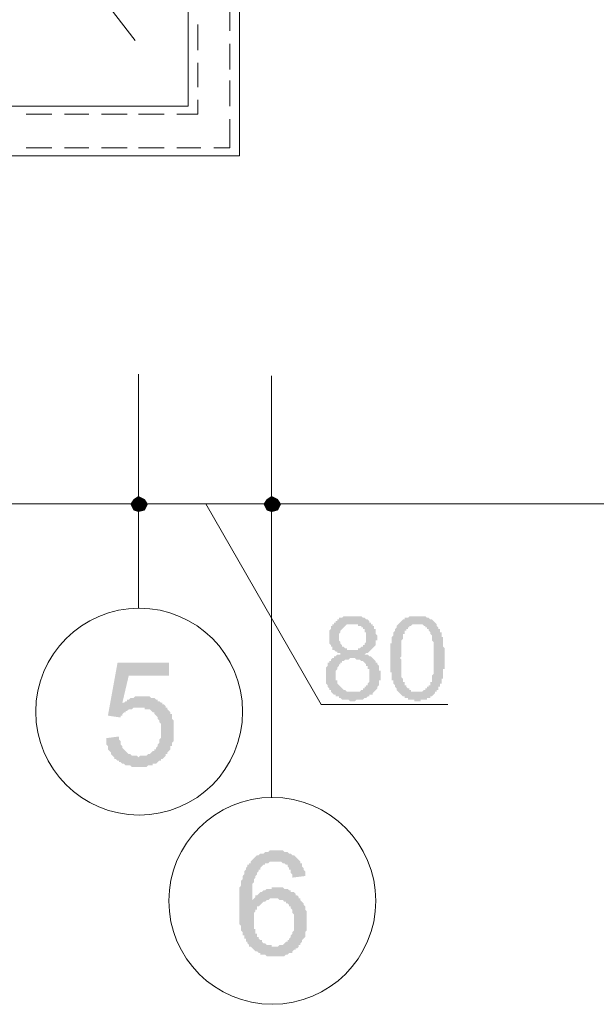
# Model space of a CAD drawing. Header units: metres. Extents: x 5.7 to 89.8, y 4 to 63.5.
# Tile 18 of 32: x 47.3 to 50.7, y 38.1 to 44. Entities that reach past the tile are written whole.
import ezdxf

# ---------------------------------------------------------------- set-up
doc = ezdxf.new("R2010")
doc.units = ezdxf.units.M
doc.header["$MEASUREMENT"] = 0
for name, color, linetype in [('PDF4_ax', 7, 'Continuous'), ('PDF4_dim', 7, 'Continuous'), ('PDF4_khatchin', 7, 'Continuous'), ('PDF4_shib bandi', 7, 'Continuous'), ('PDF4_textt', 7, 'Continuous'), ('PDF4_W', 7, 'Continuous')]:
    doc.layers.add(name, color=color, linetype=linetype)

msp = doc.modelspace()

# ---------------------------------------------------------------- hatches: boundary and pattern name
at = {"layer": 'PDF4_dim', "transparency": 33554559}
h = msp.add_hatch(color=256, dxfattribs=at)
h.paths.add_polyline_path([(49.1994, 40.207), (49.1994, 40.2167), (49.1897, 40.2167), (49.1801, 40.2167), (49.1801, 40.2263), (49.1705, 40.2263), (49.1609, 40.2359), (49.1609, 40.2359), (49.1512, 40.2359), (49.1512, 40.2456), (49.1512, 40.2456), (49.1512, 40.2552), (49.1416, 40.2552), (49.1416, 40.2648), (49.1416, 40.2648), (49.132, 40.2745), (49.132, 40.2841), (49.132, 40.2841), (49.132, 40.2937), (49.132, 40.3034), (49.132, 40.313), (49.132, 40.313), (49.132, 40.3226), (49.132, 40.3226), (49.132, 40.3323), (49.132, 40.3419), (49.132, 40.3515), (49.132, 40.3515), (49.1416, 40.3611), (49.1416, 40.3708), (49.1416, 40.3708), (49.1416, 40.3804), (49.1512, 40.3804), (49.1512, 40.39), (49.1609, 40.39), (49.1609, 40.3997), (49.1705, 40.3997), (49.1705, 40.4093), (49.1705, 40.4093), (49.1801, 40.4093), (49.1801, 40.4189), (49.1897, 40.4189), (49.1897, 40.4286), (49.1994, 40.4286), (49.209, 40.4286), (49.209, 40.4286), (49.2186, 40.4382), (49.2283, 40.4382), (49.2283, 40.4382), (49.2379, 40.4382), (49.2475, 40.4382), (49.2475, 40.4382), (49.2572, 40.4382), (49.2668, 40.4382), (49.2764, 40.4382), (49.2764, 40.4382), (49.2861, 40.4382), (49.2957, 40.4382), (49.3053, 40.4382), (49.3053, 40.4382), (49.315, 40.4382), (49.3246, 40.4382), (49.3246, 40.4382), (49.3342, 40.4286), (49.3438, 40.4286), (49.3438, 40.4286), (49.3535, 40.4189), (49.3535, 40.4189), (49.3631, 40.4189), (49.3727, 40.4093), (49.3727, 40.4093), (49.3727, 40.3997), (49.3824, 40.3997), (49.3824, 40.39), (49.392, 40.39), (49.392, 40.3804), (49.4016, 40.3804), (49.4016, 40.3708), (49.4016, 40.3611), (49.4113, 40.3611), (49.4113, 40.3515), (49.4113, 40.3515), (49.4113, 40.3419), (49.4113, 40.3323), (49.4209, 40.3226), (49.4209, 40.3226), (49.4209, 40.313), (49.4209, 40.313), (49.4209, 40.3034), (49.4209, 40.2937), (49.4113, 40.2937), (49.4113, 40.2841), (49.4113, 40.2745), (49.4113, 40.2745), (49.4113, 40.2648), (49.4016, 40.2552), (49.4016, 40.2552), (49.4016, 40.2552), (49.392, 40.2456), (49.392, 40.2456), (49.3824, 40.2359), (49.3824, 40.2359), (49.3727, 40.2263), (49.3727, 40.2263), (49.3631, 40.2167), (49.3535, 40.2167), (49.3535, 40.2167), (49.3438, 40.207), (49.3438, 40.207), (49.3535, 40.207), (49.3535, 40.207), (49.3631, 40.207), (49.3727, 40.1974), (49.3727, 40.1974), (49.3824, 40.1974), (49.392, 40.1878), (49.392, 40.1878), (49.4016, 40.1782), (49.4016, 40.1782), (49.4113, 40.1685), (49.4113, 40.1685), (49.4113, 40.1589), (49.4209, 40.1589), (49.4209, 40.1493), (49.4209, 40.1493), (49.4305, 40.1396), (49.4305, 40.13), (49.4305, 40.13), (49.4305, 40.1204), (49.4305, 40.1107), (49.4402, 40.1107), (49.4402, 40.1011), (49.4402, 40.0915), (49.4402, 40.0818), (49.4402, 40.0818), (49.4402, 40.0722), (49.4402, 40.0722), (49.4402, 40.0626), (49.4402, 40.053), (49.4305, 40.053), (49.4305, 40.0433), (49.4305, 40.0337), (49.4305, 40.0337), (49.4305, 40.0241), (49.4209, 40.0144), (49.4209, 40.0144), (49.4209, 40.0048), (49.4113, 39.9952), (49.4113, 39.9952), (49.4016, 39.9855), (49.4016, 39.9855), (49.392, 39.9759), (49.392, 39.9759), (49.392, 39.9663), (49.3824, 39.9663), (49.3727, 39.9663), (49.3727, 39.9566), (49.3631, 39.9566), (49.3631, 39.9566), (49.3535, 39.947), (49.3535, 39.947), (49.3438, 39.947), (49.3342, 39.9374), (49.3342, 39.9374), (49.3246, 39.9374), (49.315, 39.9374), (49.315, 39.9374), (49.3053, 39.9374), (49.2957, 39.9374), (49.2861, 39.9277), (49.2861, 39.9277), (49.2764, 39.9277), (49.2764, 39.9277), (49.2668, 39.9277), (49.2572, 39.9277), (49.2475, 39.9374), (49.2475, 39.9374), (49.2379, 39.9374), (49.2283, 39.9374), (49.2186, 39.9374), (49.2186, 39.9374), (49.209, 39.9374), (49.1994, 39.947), (49.1994, 39.947), (49.1897, 39.947), (49.1897, 39.9566), (49.1801, 39.9566), (49.1705, 39.9566), (49.1705, 39.9663), (49.1609, 39.9663), (49.1609, 39.9663), (49.1512, 39.9759), (49.1512, 39.9759), (49.1512, 39.9759), (49.1416, 39.9855), (49.1416, 39.9952), (49.132, 39.9952), (49.132, 40.0048), (49.132, 40.0048), (49.1223, 40.0144), (49.1223, 40.0144), (49.1223, 40.0241), (49.1127, 40.0337), (49.1127, 40.0337), (49.1127, 40.0433), (49.1127, 40.053), (49.1127, 40.053), (49.1127, 40.0626), (49.1127, 40.0722), (49.1127, 40.0818), (49.1127, 40.0818), (49.1127, 40.0915), (49.1127, 40.1011), (49.1127, 40.1107), (49.1127, 40.1107), (49.1127, 40.1204), (49.1127, 40.13), (49.1127, 40.13), (49.1223, 40.1396), (49.1223, 40.1493), (49.1223, 40.1493), (49.1223, 40.1589), (49.132, 40.1589), (49.132, 40.1685), (49.1416, 40.1685), (49.1416, 40.1782), (49.1416, 40.1782), (49.1512, 40.1878), (49.1609, 40.1878), (49.1609, 40.1974), (49.1705, 40.1974), (49.1705, 40.1974), (49.1801, 40.207), (49.1897, 40.207), (49.1897, 40.207), (49.1994, 40.207), (49.1994, 40.207)], flags=0)
h.paths.add_polyline_path([(49.1897, 40.313), (49.1897, 40.3034), (49.1897, 40.3034), (49.1897, 40.2937), (49.1994, 40.2841), (49.1994, 40.2841), (49.1994, 40.2745), (49.1994, 40.2745), (49.209, 40.2648), (49.209, 40.2552), (49.2186, 40.2552), (49.2186, 40.2552), (49.2283, 40.2456), (49.2283, 40.2456), (49.2379, 40.2456), (49.2379, 40.2359), (49.2475, 40.2359), (49.2572, 40.2359), (49.2572, 40.2359), (49.2668, 40.2359), (49.2764, 40.2359), (49.2764, 40.2359), (49.2861, 40.2359), (49.2957, 40.2359), (49.3053, 40.2359), (49.3053, 40.2456), (49.315, 40.2456), (49.315, 40.2456), (49.3246, 40.2552), (49.3342, 40.2552), (49.3342, 40.2552), (49.3342, 40.2648), (49.3438, 40.2648), (49.3438, 40.2745), (49.3438, 40.2745), (49.3535, 40.2841), (49.3535, 40.2937), (49.3535, 40.2937), (49.3535, 40.3034), (49.3535, 40.313), (49.3535, 40.3226), (49.3535, 40.3226), (49.3535, 40.3323), (49.3535, 40.3419), (49.3438, 40.3419), (49.3438, 40.3515), (49.3438, 40.3611), (49.3342, 40.3611), (49.3342, 40.3708), (49.3342, 40.3708), (49.3246, 40.3708), (49.3246, 40.3804), (49.315, 40.3804), (49.3053, 40.3804), (49.3053, 40.39), (49.2957, 40.39), (49.2861, 40.39), (49.2861, 40.39), (49.2764, 40.39), (49.2764, 40.39), (49.2668, 40.39), (49.2572, 40.39), (49.2475, 40.39), (49.2475, 40.39), (49.2379, 40.39), (49.2283, 40.3804), (49.2283, 40.3804), (49.2186, 40.3708), (49.2186, 40.3708), (49.2186, 40.3708), (49.209, 40.3611), (49.209, 40.3611), (49.1994, 40.3515), (49.1994, 40.3515), (49.1994, 40.3419), (49.1897, 40.3323), (49.1897, 40.3323), (49.1897, 40.3226), (49.1897, 40.313)], flags=0)
h.paths.add_polyline_path([(49.1705, 40.0818), (49.1705, 40.0818), (49.1705, 40.0722), (49.1705, 40.0626), (49.1705, 40.053), (49.1801, 40.053), (49.1801, 40.0433), (49.1801, 40.0337), (49.1801, 40.0337), (49.1897, 40.0241), (49.1897, 40.0241), (49.1994, 40.0144), (49.1994, 40.0144), (49.209, 40.0048), (49.209, 40.0048), (49.2186, 39.9952), (49.2186, 39.9952), (49.2283, 39.9952), (49.2379, 39.9855), (49.2379, 39.9855), (49.2475, 39.9855), (49.2572, 39.9855), (49.2572, 39.9855), (49.2668, 39.9855), (49.2764, 39.9855), (49.2764, 39.9855), (49.2861, 39.9855), (49.2957, 39.9855), (49.3053, 39.9855), (49.3053, 39.9855), (49.315, 39.9855), (49.3246, 39.9952), (49.3246, 39.9952), (49.3342, 39.9952), (49.3342, 40.0048), (49.3438, 40.0048), (49.3438, 40.0144), (49.3535, 40.0144), (49.3535, 40.0241), (49.3631, 40.0241), (49.3631, 40.0337), (49.3631, 40.0337), (49.3727, 40.0433), (49.3727, 40.053), (49.3727, 40.053), (49.3727, 40.0626), (49.3727, 40.0722), (49.3727, 40.0818), (49.3727, 40.0818), (49.3727, 40.0915), (49.3727, 40.1011), (49.3727, 40.1011), (49.3727, 40.1107), (49.3727, 40.1204), (49.3631, 40.1204), (49.3631, 40.13), (49.3631, 40.1396), (49.3535, 40.1396), (49.3535, 40.1493), (49.3535, 40.1493), (49.3438, 40.1589), (49.3438, 40.1589), (49.3342, 40.1685), (49.3342, 40.1685), (49.3246, 40.1685), (49.315, 40.1782), (49.315, 40.1782), (49.3053, 40.1782), (49.2957, 40.1782), (49.2957, 40.1782), (49.2861, 40.1878), (49.2764, 40.1878), (49.2764, 40.1878), (49.2668, 40.1878), (49.2572, 40.1878), (49.2475, 40.1782), (49.2475, 40.1782), (49.2379, 40.1782), (49.2283, 40.1782), (49.2283, 40.1782), (49.2186, 40.1685), (49.209, 40.1685), (49.209, 40.1589), (49.1994, 40.1589), (49.1994, 40.1589), (49.1994, 40.1493), (49.1897, 40.1493), (49.1897, 40.1396), (49.1801, 40.13), (49.1801, 40.13), (49.1801, 40.1204), (49.1801, 40.1204), (49.1705, 40.1107), (49.1705, 40.1011), (49.1705, 40.0915), (49.1705, 40.0915), (49.1705, 40.0818)], flags=0)
h = msp.add_hatch(color=256, dxfattribs=at)
h.paths.add_polyline_path([(49.4979, 40.1878), (49.4979, 40.1974), (49.4979, 40.207), (49.4979, 40.207), (49.4979, 40.2167), (49.4979, 40.2263), (49.4979, 40.2359), (49.4979, 40.2456), (49.4979, 40.2456), (49.4979, 40.2552), (49.4979, 40.2648), (49.4979, 40.2745), (49.5076, 40.2745), (49.5076, 40.2841), (49.5076, 40.2937), (49.5076, 40.2937), (49.5076, 40.3034), (49.5076, 40.313), (49.5076, 40.313), (49.5172, 40.3226), (49.5172, 40.3226), (49.5172, 40.3323), (49.5172, 40.3323), (49.5172, 40.3419), (49.5268, 40.3515), (49.5268, 40.3611), (49.5268, 40.3611), (49.5365, 40.3708), (49.5365, 40.3804), (49.5365, 40.3804), (49.5461, 40.39), (49.5461, 40.39), (49.5557, 40.3997), (49.5557, 40.3997), (49.5654, 40.4093), (49.5654, 40.4093), (49.5654, 40.4093), (49.575, 40.4189), (49.5846, 40.4189), (49.5846, 40.4286), (49.5943, 40.4286), (49.5943, 40.4286), (49.6039, 40.4286), (49.6135, 40.4382), (49.6135, 40.4382), (49.6232, 40.4382), (49.6328, 40.4382), (49.6328, 40.4382), (49.6424, 40.4382), (49.652, 40.4382), (49.6617, 40.4382), (49.6617, 40.4382), (49.6713, 40.4382), (49.6713, 40.4382), (49.6809, 40.4382), (49.6906, 40.4382), (49.7002, 40.4382), (49.7002, 40.4382), (49.7098, 40.4382), (49.7195, 40.4286), (49.7195, 40.4286), (49.7291, 40.4286), (49.7291, 40.4286), (49.7387, 40.4189), (49.7387, 40.4189), (49.7484, 40.4189), (49.758, 40.4093), (49.758, 40.4093), (49.7676, 40.3997), (49.7676, 40.3997), (49.7773, 40.39), (49.7773, 40.39), (49.7773, 40.3804), (49.7773, 40.3804), (49.7869, 40.3708), (49.7869, 40.3708), (49.7869, 40.3611), (49.7965, 40.3611), (49.7965, 40.3515), (49.7965, 40.3419), (49.8061, 40.3419), (49.8061, 40.3323), (49.8061, 40.3226), (49.8061, 40.313), (49.8158, 40.313), (49.8158, 40.3034), (49.8158, 40.3034), (49.8158, 40.2937), (49.8158, 40.2841), (49.8158, 40.2841), (49.8158, 40.2745), (49.8158, 40.2745), (49.8158, 40.2648), (49.8158, 40.2552), (49.8254, 40.2456), (49.8254, 40.2456), (49.8254, 40.2359), (49.8254, 40.2263), (49.8254, 40.2167), (49.8254, 40.2167), (49.8254, 40.207), (49.8254, 40.1974), (49.8254, 40.1878), (49.8254, 40.1878), (49.8254, 40.1782), (49.8254, 40.1685), (49.8254, 40.1589), (49.8254, 40.1493), (49.8254, 40.1493), (49.8254, 40.1396), (49.8254, 40.13), (49.8254, 40.1204), (49.8158, 40.1204), (49.8158, 40.1107), (49.8158, 40.1011), (49.8158, 40.0915), (49.8158, 40.0915), (49.8158, 40.0818), (49.8158, 40.0722), (49.8158, 40.0722), (49.8158, 40.0626), (49.8061, 40.0626), (49.8061, 40.053), (49.8061, 40.0433), (49.8061, 40.0433), (49.8061, 40.0337), (49.7965, 40.0337), (49.7965, 40.0241), (49.7965, 40.0144), (49.7869, 40.0144), (49.7869, 40.0048), (49.7869, 39.9952), (49.7773, 39.9952), (49.7773, 39.9855), (49.7676, 39.9855), (49.7676, 39.9759), (49.7676, 39.9759), (49.758, 39.9663), (49.758, 39.9663), (49.7484, 39.9566), (49.7484, 39.9566), (49.7387, 39.9566), (49.7387, 39.947), (49.7291, 39.947), (49.7195, 39.947), (49.7195, 39.9374), (49.7098, 39.9374), (49.7098, 39.9374), (49.7002, 39.9374), (49.6906, 39.9374), (49.6809, 39.9374), (49.6809, 39.9277), (49.6713, 39.9277), (49.6617, 39.9277), (49.6617, 39.9277), (49.652, 39.9277), (49.6424, 39.9277), (49.6424, 39.9374), (49.6328, 39.9374), (49.6232, 39.9374), (49.6135, 39.9374), (49.6135, 39.9374), (49.6039, 39.9374), (49.6039, 39.947), (49.5943, 39.947), (49.5846, 39.947), (49.5846, 39.9566), (49.575, 39.9566), (49.575, 39.9566), (49.5654, 39.9663), (49.5654, 39.9663), (49.5557, 39.9759), (49.5557, 39.9759), (49.5461, 39.9855), (49.5461, 39.9855), (49.5461, 39.9855), (49.5365, 39.9952), (49.5365, 39.9952), (49.5365, 40.0048), (49.5365, 40.0048), (49.5268, 40.0144), (49.5268, 40.0144), (49.5268, 40.0241), (49.5268, 40.0241), (49.5172, 40.0337), (49.5172, 40.0337), (49.5172, 40.0433), (49.5172, 40.053), (49.5076, 40.053), (49.5076, 40.0626), (49.5076, 40.0722), (49.5076, 40.0722), (49.5076, 40.0818), (49.5076, 40.0915), (49.5076, 40.1011), (49.4979, 40.1011), (49.4979, 40.1107), (49.4979, 40.1204), (49.4979, 40.13), (49.4979, 40.1396), (49.4979, 40.1396), (49.4979, 40.1493), (49.4979, 40.1589), (49.4979, 40.1685), (49.4979, 40.1782), (49.4979, 40.1878)], flags=0)
h.paths.add_polyline_path([(49.5557, 40.1878), (49.5654, 40.1782), (49.5654, 40.1685), (49.5654, 40.1589), (49.5654, 40.1493), (49.5654, 40.1396), (49.5654, 40.13), (49.5654, 40.1204), (49.5654, 40.1107), (49.5654, 40.1107), (49.5654, 40.1011), (49.5654, 40.0915), (49.5654, 40.0818), (49.5654, 40.0818), (49.5654, 40.0722), (49.575, 40.0626), (49.575, 40.0626), (49.575, 40.053), (49.575, 40.053), (49.575, 40.0433), (49.5846, 40.0433), (49.5846, 40.0337), (49.5846, 40.0337), (49.5846, 40.0241), (49.5846, 40.0241), (49.5943, 40.0241), (49.5943, 40.0144), (49.5943, 40.0144), (49.6039, 40.0048), (49.6135, 40.0048), (49.6135, 39.9952), (49.6232, 39.9952), (49.6232, 39.9855), (49.6328, 39.9855), (49.6328, 39.9855), (49.6424, 39.9855), (49.652, 39.9855), (49.652, 39.9855), (49.6617, 39.9855), (49.6713, 39.9855), (49.6713, 39.9855), (49.6809, 39.9855), (49.6809, 39.9855), (49.6906, 39.9855), (49.7002, 39.9952), (49.7002, 39.9952), (49.7098, 39.9952), (49.7098, 40.0048), (49.7195, 40.0048), (49.7195, 40.0144), (49.7291, 40.0144), (49.7291, 40.0241), (49.7387, 40.0241), (49.7387, 40.0337), (49.7387, 40.0337), (49.7387, 40.0433), (49.7387, 40.0433), (49.7484, 40.0433), (49.7484, 40.053), (49.7484, 40.0626), (49.7484, 40.0626), (49.7484, 40.0722), (49.7484, 40.0722), (49.7484, 40.0818), (49.758, 40.0915), (49.758, 40.1011), (49.758, 40.1011), (49.758, 40.1107), (49.758, 40.1204), (49.758, 40.13), (49.758, 40.1396), (49.758, 40.1493), (49.758, 40.1589), (49.758, 40.1589), (49.758, 40.1685), (49.758, 40.1782), (49.758, 40.1878), (49.758, 40.1974), (49.758, 40.207), (49.758, 40.2167), (49.758, 40.2263), (49.758, 40.2359), (49.758, 40.2456), (49.758, 40.2552), (49.758, 40.2552), (49.758, 40.2648), (49.758, 40.2745), (49.758, 40.2841), (49.758, 40.2841), (49.7484, 40.2937), (49.7484, 40.3034), (49.7484, 40.3034), (49.7484, 40.313), (49.7484, 40.3226), (49.7484, 40.3226), (49.7387, 40.3323), (49.7387, 40.3323), (49.7387, 40.3419), (49.7387, 40.3419), (49.7387, 40.3419), (49.7291, 40.3515), (49.7291, 40.3515), (49.7291, 40.3611), (49.7195, 40.3611), (49.7195, 40.3708), (49.7098, 40.3708), (49.7098, 40.3804), (49.7002, 40.3804), (49.7002, 40.3804), (49.6906, 40.39), (49.6809, 40.39), (49.6809, 40.39), (49.6713, 40.39), (49.6617, 40.39), (49.6617, 40.39), (49.652, 40.39), (49.6424, 40.39), (49.6424, 40.39), (49.6328, 40.39), (49.6232, 40.3804), (49.6232, 40.3804), (49.6135, 40.3804), (49.6135, 40.3708), (49.6039, 40.3708), (49.6039, 40.3611), (49.5943, 40.3611), (49.5943, 40.3515), (49.5943, 40.3515), (49.5846, 40.3515), (49.5846, 40.3419), (49.5846, 40.3419), (49.5846, 40.3323), (49.575, 40.3323), (49.575, 40.3226), (49.575, 40.3226), (49.575, 40.313), (49.575, 40.3034), (49.575, 40.3034), (49.5654, 40.2937), (49.5654, 40.2841), (49.5654, 40.2841), (49.5654, 40.2745), (49.5654, 40.2648), (49.5654, 40.2552), (49.5654, 40.2552), (49.5654, 40.2456), (49.5654, 40.2359), (49.5654, 40.2263), (49.5654, 40.2167), (49.5654, 40.207), (49.5654, 40.1974), (49.5557, 40.1878), (49.5557, 40.1878)], flags=0)
at = {"layer": 'PDF4_textt', "transparency": 33554559}
msp.add_hatch(color=256, dxfattribs=at).paths.add_polyline_path([(47.7932, 39.7062), (47.8703, 39.7159), (47.8703, 39.7062), (47.8703, 39.6966), (47.8799, 39.687), (47.8799, 39.6773), (47.8799, 39.6677), (47.8895, 39.6581), (47.8895, 39.6484), (47.8895, 39.6484), (47.8992, 39.6388), (47.8992, 39.6388), (47.9088, 39.6292), (47.9088, 39.6292), (47.9184, 39.6195), (47.9281, 39.6099), (47.9281, 39.6099), (47.9377, 39.6099), (47.9473, 39.6003), (47.957, 39.6003), (47.9666, 39.6003), (47.9666, 39.6003), (47.9762, 39.6003), (47.9858, 39.5907), (47.9858, 39.5907), (47.9955, 39.6003), (48.0051, 39.6003), (48.0147, 39.6003), (48.0244, 39.6003), (48.034, 39.6003), (48.034, 39.6003), (48.0436, 39.6099), (48.0533, 39.6099), (48.0629, 39.6195), (48.0629, 39.6195), (48.0725, 39.6292), (48.0822, 39.6292), (48.0822, 39.6388), (48.0918, 39.6388), (48.0918, 39.6484), (48.1014, 39.6581), (48.1014, 39.6677), (48.1014, 39.6677), (48.1111, 39.6773), (48.1111, 39.687), (48.1111, 39.6966), (48.1207, 39.7062), (48.1207, 39.7062), (48.1207, 39.7159), (48.1207, 39.7255), (48.1207, 39.7351), (48.1207, 39.7448), (48.1207, 39.7448), (48.1207, 39.7544), (48.1207, 39.764), (48.1207, 39.7736), (48.1207, 39.7833), (48.1207, 39.7929), (48.1111, 39.8025), (48.1111, 39.8122), (48.1111, 39.8122), (48.1014, 39.8218), (48.1014, 39.8314), (48.0918, 39.8411), (48.0918, 39.8411), (48.0822, 39.8507), (48.0822, 39.8507), (48.0822, 39.8603), (48.0725, 39.8603), (48.0629, 39.87), (48.0629, 39.87), (48.0533, 39.8796), (48.0436, 39.8796), (48.034, 39.8796), (48.0244, 39.8796), (48.0244, 39.8892), (48.0147, 39.8892), (48.0051, 39.8892), (47.9955, 39.8892), (47.9858, 39.8892), (47.9762, 39.8892), (47.9666, 39.8892), (47.957, 39.8892), (47.957, 39.8892), (47.9473, 39.8796), (47.9377, 39.8796), (47.9281, 39.8796), (47.9184, 39.87), (47.9184, 39.87), (47.9088, 39.87), (47.9088, 39.8603), (47.8992, 39.8603), (47.8895, 39.8507), (47.8895, 39.8411), (47.8799, 39.8411), (47.8799, 39.8314), (47.8703, 39.8314), (47.8029, 39.8411), (47.8606, 40.1589), (48.1688, 40.1589), (48.1688, 40.0818), (47.9281, 40.0818), (47.8895, 39.9181), (47.8992, 39.9181), (47.9088, 39.9277), (47.9184, 39.9277), (47.9184, 39.9374), (47.9281, 39.9374), (47.9377, 39.947), (47.9473, 39.947), (47.957, 39.947), (47.957, 39.947), (47.9666, 39.9566), (47.9762, 39.9566), (47.9858, 39.9566), (47.9955, 39.9566), (48.0051, 39.9566), (48.0051, 39.9566), (48.0147, 39.9566), (48.0244, 39.9566), (48.034, 39.9566), (48.0436, 39.9566), (48.0533, 39.9566), (48.0629, 39.947), (48.0725, 39.947), (48.0725, 39.947), (48.0822, 39.947), (48.0918, 39.9374), (48.1014, 39.9374), (48.1014, 39.9277), (48.1111, 39.9277), (48.1207, 39.9181), (48.1303, 39.9181), (48.1303, 39.9085), (48.1399, 39.9085), (48.1496, 39.8989), (48.1496, 39.8989), (48.1496, 39.8892), (48.1592, 39.8892), (48.1592, 39.8796), (48.1688, 39.87), (48.1688, 39.87), (48.1785, 39.8603), (48.1785, 39.8507), (48.1881, 39.8507), (48.1881, 39.8411), (48.1881, 39.8314), (48.1881, 39.8218), (48.1977, 39.8122), (48.1977, 39.8025), (48.1977, 39.8025), (48.1977, 39.7929), (48.1977, 39.7833), (48.1977, 39.7736), (48.1977, 39.764), (48.1977, 39.7544), (48.1977, 39.7448), (48.1977, 39.7351), (48.1977, 39.7255), (48.1977, 39.7159), (48.1977, 39.7062), (48.1977, 39.7062), (48.1977, 39.6966), (48.1977, 39.687), (48.1881, 39.6773), (48.1881, 39.6677), (48.1881, 39.6581), (48.1785, 39.6581), (48.1785, 39.6484), (48.1785, 39.6388), (48.1688, 39.6292), (48.1688, 39.6292), (48.1592, 39.6195), (48.1592, 39.6099), (48.1496, 39.6099), (48.1496, 39.6003), (48.1399, 39.5907), (48.1399, 39.5907), (48.1303, 39.581), (48.1207, 39.581), (48.1207, 39.5714), (48.1111, 39.5714), (48.1014, 39.5618), (48.1014, 39.5618), (48.0918, 39.5521), (48.0822, 39.5521), (48.0725, 39.5521), (48.0725, 39.5425), (48.0629, 39.5425), (48.0533, 39.5425), (48.0436, 39.5425), (48.034, 39.5329), (48.0244, 39.5329), (48.0147, 39.5329), (48.0051, 39.5329), (48.0051, 39.5329), (47.9955, 39.5329), (47.9858, 39.5329), (47.9762, 39.5329), (47.9666, 39.5329), (47.957, 39.5329), (47.957, 39.5329), (47.9473, 39.5329), (47.9377, 39.5425), (47.9281, 39.5425), (47.9184, 39.5425), (47.9088, 39.5425), (47.8992, 39.5521), (47.8992, 39.5521), (47.8895, 39.5521), (47.8799, 39.5618), (47.8703, 39.5618), (47.8703, 39.5714), (47.8606, 39.5714), (47.851, 39.581), (47.851, 39.581), (47.8414, 39.581), (47.8414, 39.5907), (47.8317, 39.6003), (47.8317, 39.6003), (47.8221, 39.6099), (47.8221, 39.6195), (47.8125, 39.6292), (47.8125, 39.6292), (47.8029, 39.6388), (47.8029, 39.6484), (47.8029, 39.6581), (47.7932, 39.6677), (47.7932, 39.6677), (47.7932, 39.6773), (47.7932, 39.687), (47.7932, 39.6966), (47.7932, 39.7062)])
h = msp.add_hatch(color=256, dxfattribs=at)
h.paths.add_polyline_path([(48.9875, 38.8779), (48.9104, 38.8683), (48.9104, 38.8779), (48.9104, 38.8876), (48.9008, 38.8972), (48.9008, 38.9068), (48.9008, 38.9165), (48.8912, 38.9165), (48.8912, 38.9261), (48.8816, 38.9357), (48.8816, 38.9357), (48.8816, 38.9454), (48.8719, 38.9454), (48.8623, 38.955), (48.8623, 38.955), (48.8527, 38.955), (48.843, 38.9646), (48.8334, 38.9646), (48.8238, 38.9646), (48.8141, 38.9646), (48.8045, 38.9646), (48.8045, 38.9646), (48.7949, 38.9646), (48.7949, 38.9646), (48.7852, 38.9646), (48.7756, 38.9646), (48.766, 38.955), (48.7563, 38.955), (48.7467, 38.955), (48.7467, 38.9454), (48.7467, 38.9454), (48.7371, 38.9454), (48.7275, 38.9357), (48.7275, 38.9357), (48.7178, 38.9261), (48.7178, 38.9165), (48.7082, 38.9165), (48.7082, 38.9068), (48.6986, 38.8972), (48.6986, 38.8876), (48.6889, 38.8779), (48.6889, 38.8683), (48.6889, 38.8683), (48.6889, 38.8683), (48.6793, 38.8587), (48.6793, 38.8491), (48.6793, 38.8394), (48.6793, 38.8394), (48.6697, 38.8298), (48.6697, 38.8202), (48.6697, 38.8105), (48.6697, 38.8009), (48.6697, 38.7913), (48.6697, 38.7816), (48.6697, 38.7816), (48.6697, 38.7624), (48.6697, 38.7527), (48.6697, 38.7431), (48.6697, 38.7335), (48.6697, 38.7238), (48.6697, 38.7335), (48.6793, 38.7431), (48.6793, 38.7431), (48.6889, 38.7527), (48.6889, 38.7624), (48.6986, 38.7624), (48.7082, 38.772), (48.7082, 38.772), (48.7178, 38.7816), (48.7275, 38.7816), (48.7371, 38.7913), (48.7371, 38.7913), (48.7467, 38.7913), (48.7563, 38.8009), (48.766, 38.8009), (48.7756, 38.8009), (48.7852, 38.8009), (48.7852, 38.8105), (48.7949, 38.8105), (48.8045, 38.8105), (48.8141, 38.8105), (48.8141, 38.8105), (48.8238, 38.8105), (48.8334, 38.8105), (48.843, 38.8105), (48.8527, 38.8105), (48.8623, 38.8009), (48.8623, 38.8009), (48.8719, 38.8009), (48.8816, 38.8009), (48.8912, 38.7913), (48.9008, 38.7913), (48.9008, 38.7816), (48.9104, 38.7816), (48.9201, 38.7816), (48.9297, 38.772), (48.9297, 38.7624), (48.9393, 38.7624), (48.949, 38.7527), (48.949, 38.7527), (48.949, 38.7431), (48.9586, 38.7431), (48.9586, 38.7335), (48.9682, 38.7238), (48.9682, 38.7238), (48.9779, 38.7142), (48.9779, 38.7046), (48.9875, 38.695), (48.9875, 38.695), (48.9875, 38.6853), (48.9875, 38.6757), (48.9971, 38.6661), (48.9971, 38.6564), (48.9971, 38.6468), (48.9971, 38.6372), (48.9971, 38.6275), (48.9971, 38.6275), (48.9971, 38.6179), (48.9971, 38.6083), (48.9971, 38.5986), (48.9971, 38.589), (48.9971, 38.5794), (48.9971, 38.5697), (48.9971, 38.5601), (48.9971, 38.5505), (48.9971, 38.5505), (48.9875, 38.5409), (48.9875, 38.5312), (48.9875, 38.5216), (48.9875, 38.512), (48.9779, 38.5023), (48.9779, 38.5023), (48.9779, 38.5023), (48.9682, 38.4927), (48.9682, 38.4831), (48.9586, 38.4734), (48.9586, 38.4638), (48.949, 38.4638), (48.949, 38.4542), (48.9393, 38.4445), (48.9297, 38.4445), (48.9297, 38.4349), (48.9201, 38.4349), (48.9104, 38.4253), (48.9104, 38.4253), (48.9104, 38.4156), (48.9008, 38.4156), (48.8912, 38.4156), (48.8816, 38.406), (48.8719, 38.406), (48.8719, 38.406), (48.8623, 38.3964), (48.8527, 38.3964), (48.843, 38.3964), (48.8334, 38.3964), (48.8238, 38.3964), (48.8141, 38.3964), (48.8045, 38.3964), (48.8045, 38.3964), (48.7949, 38.3964), (48.7852, 38.3964), (48.7756, 38.3964), (48.766, 38.3964), (48.766, 38.3964), (48.7563, 38.3964), (48.7467, 38.406), (48.7371, 38.406), (48.7275, 38.406), (48.7178, 38.406), (48.7178, 38.4156), (48.7082, 38.4156), (48.6986, 38.4253), (48.6889, 38.4253), (48.6889, 38.4253), (48.6793, 38.4349), (48.6697, 38.4445), (48.6697, 38.4445), (48.66, 38.4542), (48.6504, 38.4542), (48.6504, 38.4638), (48.6504, 38.4638), (48.6408, 38.4734), (48.6408, 38.4734), (48.6408, 38.4831), (48.6311, 38.4831), (48.6311, 38.4927), (48.6311, 38.5023), (48.6215, 38.5023), (48.6215, 38.512), (48.6215, 38.5216), (48.6119, 38.5216), (48.6119, 38.5312), (48.6119, 38.5409), (48.6022, 38.5505), (48.6022, 38.5505), (48.6022, 38.5601), (48.6022, 38.5697), (48.6022, 38.5794), (48.5926, 38.589), (48.5926, 38.5986), (48.5926, 38.6083), (48.5926, 38.6179), (48.5926, 38.6275), (48.5926, 38.6372), (48.5926, 38.6468), (48.5926, 38.6564), (48.5926, 38.6661), (48.5926, 38.6757), (48.5926, 38.6853), (48.5926, 38.695), (48.5926, 38.7046), (48.5926, 38.7142), (48.5926, 38.7335), (48.5926, 38.7431), (48.5926, 38.7527), (48.5926, 38.7624), (48.5926, 38.772), (48.5926, 38.7816), (48.5926, 38.7913), (48.5926, 38.8009), (48.5926, 38.8105), (48.6022, 38.8202), (48.6022, 38.8298), (48.6022, 38.8298), (48.6022, 38.8394), (48.6022, 38.8491), (48.6119, 38.8587), (48.6119, 38.8683), (48.6119, 38.8779), (48.6119, 38.8779), (48.6215, 38.8876), (48.6215, 38.8972), (48.6215, 38.9068), (48.6215, 38.9068), (48.6311, 38.9165), (48.6311, 38.9261), (48.6311, 38.9261), (48.6408, 38.9357), (48.6408, 38.9454), (48.6504, 38.9454), (48.6504, 38.955), (48.6504, 38.955), (48.66, 38.955), (48.66, 38.9646), (48.6697, 38.9743), (48.6697, 38.9743), (48.6793, 38.9839), (48.6889, 38.9935), (48.6889, 38.9935), (48.6986, 39.0031), (48.7082, 39.0031), (48.7082, 39.0031), (48.7178, 39.0128), (48.7275, 39.0128), (48.7371, 39.0128), (48.7467, 39.0224), (48.7467, 39.0224), (48.7563, 39.0224), (48.766, 39.0224), (48.7756, 39.032), (48.7852, 39.032), (48.7949, 39.032), (48.8045, 39.032), (48.8141, 39.032), (48.8141, 39.032), (48.8238, 39.032), (48.8334, 39.032), (48.843, 39.032), (48.8527, 39.032), (48.8623, 39.0224), (48.8623, 39.0224), (48.8719, 39.0224), (48.8816, 39.0224), (48.8912, 39.0128), (48.9008, 39.0128), (48.9008, 39.0128), (48.9104, 39.0031), (48.9201, 39.0031), (48.9297, 38.9935), (48.9297, 38.9935), (48.9297, 38.9935), (48.9393, 38.9839), (48.949, 38.9743), (48.949, 38.9743), (48.9586, 38.9646), (48.9586, 38.955), (48.9682, 38.955), (48.9682, 38.9454), (48.9682, 38.9357), (48.9779, 38.9261), (48.9779, 38.9261), (48.9779, 38.9165), (48.9875, 38.9068), (48.9875, 38.8972), (48.9875, 38.8876), (48.9875, 38.8779), (48.9875, 38.8779)], flags=0)
h.paths.add_polyline_path([(48.6793, 38.6083), (48.6793, 38.5986), (48.6793, 38.589), (48.6793, 38.5794), (48.6793, 38.5697), (48.6793, 38.5601), (48.6889, 38.5601), (48.6889, 38.5505), (48.6889, 38.5409), (48.6889, 38.5312), (48.6986, 38.5312), (48.6986, 38.5216), (48.6986, 38.512), (48.7082, 38.512), (48.7082, 38.5023), (48.7178, 38.4927), (48.7275, 38.4927), (48.7275, 38.4831), (48.7371, 38.4734), (48.7371, 38.4734), (48.7467, 38.4734), (48.7563, 38.4638), (48.766, 38.4638), (48.7756, 38.4638), (48.7852, 38.4638), (48.7852, 38.4542), (48.7949, 38.4542), (48.8045, 38.4542), (48.8141, 38.4542), (48.8238, 38.4542), (48.8334, 38.4638), (48.8334, 38.4638), (48.843, 38.4638), (48.8527, 38.4638), (48.8623, 38.4734), (48.8623, 38.4734), (48.8719, 38.4831), (48.8816, 38.4831), (48.8816, 38.4927), (48.8912, 38.4927), (48.8912, 38.5023), (48.9008, 38.512), (48.9008, 38.512), (48.9008, 38.5216), (48.9104, 38.5312), (48.9104, 38.5409), (48.9104, 38.5409), (48.9201, 38.5505), (48.9201, 38.5601), (48.9201, 38.5697), (48.9201, 38.5794), (48.9201, 38.589), (48.9201, 38.5986), (48.9201, 38.5986), (48.9201, 38.6083), (48.9201, 38.6179), (48.9201, 38.6275), (48.9201, 38.6372), (48.9201, 38.6468), (48.9104, 38.6564), (48.9104, 38.6661), (48.9104, 38.6757), (48.9104, 38.6757), (48.9008, 38.6853), (48.9008, 38.695), (48.8912, 38.695), (48.8912, 38.7046), (48.8816, 38.7142), (48.8719, 38.7142), (48.8719, 38.7238), (48.8623, 38.7238), (48.8527, 38.7335), (48.843, 38.7335), (48.843, 38.7335), (48.8334, 38.7335), (48.8238, 38.7431), (48.8141, 38.7431), (48.8045, 38.7431), (48.8045, 38.7431), (48.7949, 38.7431), (48.7852, 38.7431), (48.7756, 38.7431), (48.766, 38.7335), (48.7563, 38.7335), (48.7563, 38.7335), (48.7467, 38.7238), (48.7371, 38.7238), (48.7275, 38.7142), (48.7275, 38.7142), (48.7178, 38.7046), (48.7178, 38.7046), (48.7082, 38.695), (48.6986, 38.695), (48.6986, 38.6853), (48.6986, 38.6757), (48.6889, 38.6757), (48.6889, 38.6661), (48.6793, 38.6564), (48.6793, 38.6468), (48.6793, 38.6372), (48.6793, 38.6275), (48.6793, 38.6179), (48.6793, 38.6083), (48.6793, 38.6083)], flags=0)

# ---------------------------------------------------------------- linework, layer by layer
at = {"layer": 'PDF4_ax', "lineweight": 9}
for points in [[(47.9858, 41.8925), (47.9858, 40.4864)], [(48.7852, 41.8829), (48.7852, 39.3499)]]:
    msp.add_lwpolyline(points, dxfattribs=at)
for centre in [(47.9907, 39.8651), (48.7901, 38.7287)]:
    msp.add_circle(centre, 0.6212, dxfattribs=at)
at = {"layer": 'PDF4_dim', "lineweight": 20}
for points in [[(47.9858, 41.0546), (47.9858, 41.8251)], [(48.7852, 41.0546), (48.7852, 41.5554)]]:
    msp.add_lwpolyline(points, close=True, dxfattribs=at)
for points in [[(47.8895, 41.1124), (42.8909, 41.1124)], [(48.6889, 41.1124), (48.0918, 41.1124)], [(48.3904, 41.1124), (49.0838, 39.9085), (49.8447, 39.9085)], [(54.6892, 41.1124), (48.8912, 41.1124)]]:
    msp.add_lwpolyline(points, dxfattribs=at)
at = {"layer": 'PDF4_khatchin', "lineweight": 18}
for points in [[(48.5348, 44.0981), (48.5348, 43.9536)], [(48.5348, 43.8765), (48.5348, 43.7224)], [(48.5348, 43.655), (48.5348, 43.5009)], [(48.5348, 43.4239), (48.5348, 43.2505), (48.4385, 43.2505)], [(47.4658, 43.2505), (47.3117, 43.2505)], [(47.6873, 43.2505), (47.5428, 43.2505)], [(47.9184, 43.2505), (47.7643, 43.2505)], [(48.1399, 43.2505), (47.9858, 43.2505)], [(48.3615, 43.2505), (48.217, 43.2505)]]:
    msp.add_lwpolyline(points, dxfattribs=at)
for points in [[(48.3422, 43.9921), (48.3422, 43.838)], [(48.3422, 43.761), (48.3422, 43.6165)], [(48.3422, 43.4528), (48.217, 43.4528), (48.3422, 43.4528), (48.3422, 43.5394)], [(47.4658, 43.4528), (47.3117, 43.4528)], [(47.6873, 43.4528), (47.5428, 43.4528)], [(47.9184, 43.4528), (47.7643, 43.4528)], [(48.1399, 43.4528), (47.9858, 43.4528)]]:
    msp.add_lwpolyline(points, close=True, dxfattribs=at)
at = {"layer": 'PDF4_shib bandi', "lineweight": 18}
for points in [[(48.5348, 55.1547), (48.5926, 55.1547), (48.5926, 43.2024), (22.338, 43.2024), (22.338, 55.2028), (23.9849, 55.2028)], [(47.9666, 43.8958), (44.3934, 48.5188)]]:
    msp.add_lwpolyline(points, dxfattribs=at)
msp.add_lwpolyline([(48.2844, 43.5009), (22.6365, 43.5009), (22.6365, 54.9043), (48.2844, 54.9043)], close=True, dxfattribs=at)
at = {"layer": 'PDF4_W', "lineweight": 9}
for points in [[(47.9377, 41.1124), (47.8895, 41.1124)], [(48.0436, 41.1124), (48.0918, 41.1124)], [(48.7371, 41.1124), (48.6889, 41.1124)], [(48.843, 41.1124), (48.8912, 41.1124)]]:
    msp.add_lwpolyline(points, dxfattribs=at)
at = {"layer": 'PDF4_W', "transparency": 33554559}
for points in [[(47.9858, 41.1605), (47.957, 41.1413), (47.9858, 41.1124)], [(47.9858, 41.1124), (47.9858, 41.1605), (47.957, 41.1413)], [(47.9858, 41.1124), (48.0244, 41.1413), (47.9858, 41.1605)], [(48.0244, 41.1413), (47.9858, 41.1124), (47.9858, 41.1605)], [(48.7852, 41.1605), (48.7563, 41.1413), (48.7852, 41.1124)], [(48.7852, 41.1124), (48.7852, 41.1605), (48.7563, 41.1413)], [(48.7852, 41.1124), (48.8238, 41.1413), (48.7852, 41.1605)], [(48.8238, 41.1413), (48.7852, 41.1124), (48.7852, 41.1605)], [(47.957, 41.1413), (47.9858, 41.1124), (47.9377, 41.1124)], [(47.957, 41.1413), (47.9377, 41.1124), (47.9858, 41.1124)], [(47.9377, 41.1124), (47.957, 41.0739), (47.9858, 41.1124)], [(47.9377, 41.1124), (47.9858, 41.1124), (47.957, 41.0739)], [(47.957, 41.0739), (47.9858, 41.1124), (47.9858, 41.0642)], [(47.9858, 41.1124), (47.957, 41.0739), (47.9858, 41.0642)], [(48.0436, 41.1124), (47.9858, 41.1124), (48.0244, 41.1413)], [(48.0436, 41.1124), (48.0244, 41.1413), (47.9858, 41.1124)], [(47.9858, 41.1124), (47.9858, 41.0642), (48.0244, 41.0739)], [(48.0244, 41.0739), (48.0436, 41.1124), (47.9858, 41.1124)], [(47.9858, 41.0642), (48.0244, 41.0739), (47.9858, 41.1124)], [(48.0244, 41.0739), (47.9858, 41.1124), (48.0436, 41.1124)], [(48.7563, 41.1413), (48.7852, 41.1124), (48.7371, 41.1124)], [(48.7563, 41.1413), (48.7371, 41.1124), (48.7852, 41.1124)], [(48.7371, 41.1124), (48.7563, 41.0739), (48.7852, 41.1124)], [(48.7371, 41.1124), (48.7852, 41.1124), (48.7563, 41.0739)], [(48.7563, 41.0739), (48.7852, 41.1124), (48.7852, 41.0642)], [(48.7852, 41.1124), (48.7563, 41.0739), (48.7852, 41.0642)], [(48.843, 41.1124), (48.7852, 41.1124), (48.8238, 41.1413)], [(48.843, 41.1124), (48.8238, 41.1413), (48.7852, 41.1124)], [(48.7852, 41.1124), (48.7852, 41.0642), (48.8238, 41.0739)], [(48.8238, 41.0739), (48.843, 41.1124), (48.7852, 41.1124)], [(48.7852, 41.0642), (48.8238, 41.0739), (48.7852, 41.1124)], [(48.8238, 41.0739), (48.7852, 41.1124), (48.843, 41.1124)]]:
    msp.add_solid(points, dxfattribs=at)

doc.saveas('drawing.dxf')
